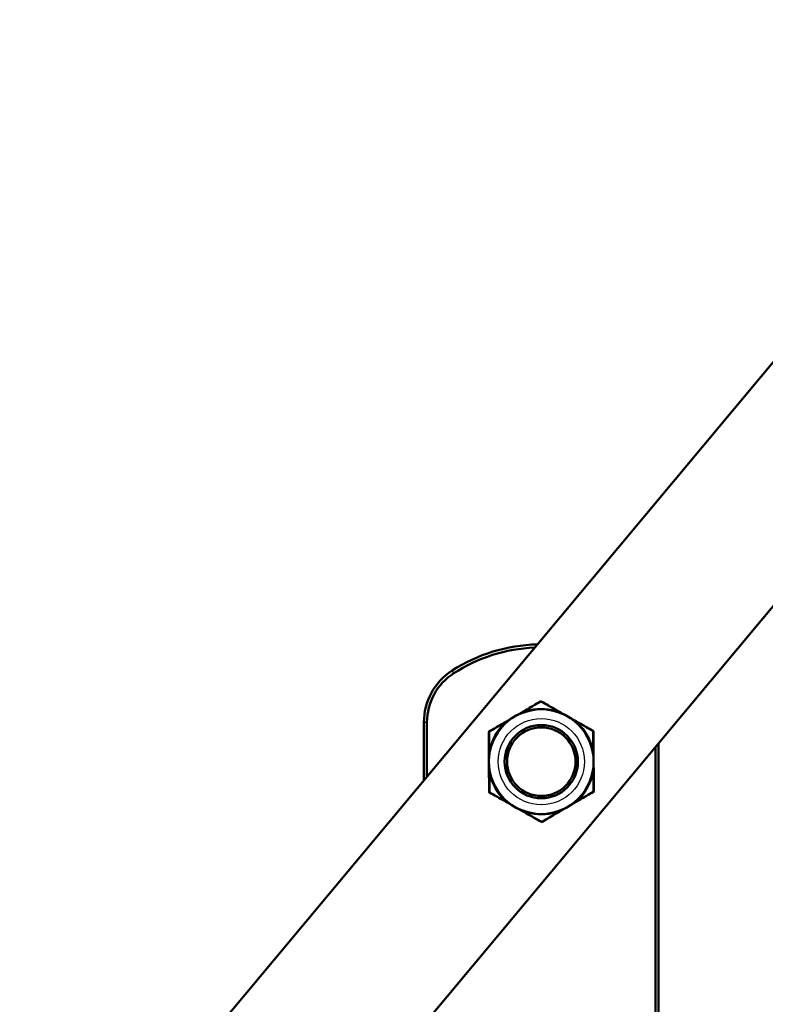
# Model space of a CAD drawing. Header units: millimetres. Extents: x 196 to 2279, y -1387 to 2348.
# Tile 48 of 82: x 1429 to 1550, y -854 to -694. Entities that reach past the tile are written whole.
import ezdxf

# ---------------------------------------------------------------- set-up
doc = ezdxf.new("R2010")
doc.units = ezdxf.units.MM
doc.header["$LTSCALE"] = 0.75
doc.layers.add('Visible', color=7, linetype='Continuous', lineweight=50)
doc.layers.add('Visible Narrow', color=7, linetype='Continuous', lineweight=25)

msp = doc.modelspace()

# ---------------------------------------------------------------- linework, layer by layer
at = {"layer": 'Visible', "extrusion": (1, -2.22045e-16, -2.96645e-13)}
for p, q in [((1429.33, -896.17, 92.75), (2126.64, -60.74, 51.19)), ((1448.83, -912.44, 92.75), (2146.14, -77.02, 51.19)), ((1494.94, -817.56, 52.2), (1494.94, -808.18, 52.2)), ((1495.44, -808.18, 52.7), (1495.44, -816.97, 52.7)), ((1532.54, -1198.81, 52.7), (1532.54, -812.16, 52.7)), ((1533.04, -811.56, 52.2), (1533.04, -1198.81, 52.2))]:
    msp.add_line(p, q, dxfattribs=at)
at = {"layer": 'Visible', "extrusion": (-2.96645e-13, -2.22045e-16, -1)}
for centre, radius in [((-1513.99, -814.56, -99.2), 8.5), ((-1513.99, -814.56, -103.22), 5.95), ((-1513.99, -814.56, -104.7), 5.56)]:
    msp.add_circle(centre, radius, dxfattribs=at)
for centre, radius, start, end in [((-1513.99, -822.19, -52.2), 26.68, 57.1446, 88.607), ((-1504.94, -808.18, -52.2), 10, 0, 57.1446)]:
    msp.add_arc(centre, radius, start, end, dxfattribs=at)
at = {"layer": 'Visible'}
for centre, radius, start, end in [((1513.99, -822.19, 52.7), 26.18, 92.3596, 122.8554), ((1504.94, -808.18, 52.7), 9.5, 122.8554, 180), ((1513.93, -804.86, 96.98), 0.1, 60.3797, 120.3796), ((1505.56, -809.77, 96.98), 0.1, 120.3797, 180.3796), ((1522.36, -809.66, 96.98), 0.1, 0.3797, 60.3796), ((1505.62, -819.47, 96.98), 0.1, 180.3797, 240.3796), ((1522.42, -819.35, 96.98), 0.1, 300.3797, 0.3796), ((1514.06, -824.26, 96.98), 0.1, 240.3797, 300.3796)]:
    msp.add_arc(centre, radius, start, end, dxfattribs=at)
for points in [[(1511.46, -806.19, 97.59), (1512.28, -805.71, 97.46), (1513.08, -805.24, 97.25), (1513.88, -804.77, 96.98)], [(1513.98, -804.77, 96.98), (1514.77, -805.23, 97.25), (1515.58, -805.69, 97.46), (1516.41, -806.16, 97.59)], [(1508.34, -808.02, 97.67), (1508.79, -807.76, 97.77), (1509.24, -807.49, 97.82), (1509.69, -807.23, 97.85)], [(1509.69, -807.23, 97.85), (1510.15, -806.96, 97.82), (1510.6, -806.7, 97.77), (1511.04, -806.44, 97.67)], [(1511.04, -806.44, 97.67), (1511.18, -806.35, 97.64), (1511.32, -806.27, 97.62), (1511.46, -806.19, 97.59)], [(1516.41, -806.16, 97.59), (1516.55, -806.24, 97.62), (1516.69, -806.32, 97.64), (1516.83, -806.4, 97.67)], [(1516.83, -806.4, 97.67), (1517.28, -806.65, 97.77), (1517.74, -806.91, 97.82), (1518.19, -807.17, 97.85)], [(1518.19, -807.17, 97.85), (1518.65, -807.43, 97.82), (1519.1, -807.69, 97.77), (1519.55, -807.95, 97.67)], [(1505.51, -809.68, 96.98), (1506.3, -809.22, 97.25), (1507.1, -808.75, 97.46), (1507.92, -808.27, 97.59)], [(1507.92, -808.27, 97.59), (1508.06, -808.18, 97.62), (1508.2, -808.1, 97.64), (1508.34, -808.02, 97.67)], [(1519.55, -807.95, 97.67), (1519.69, -808.03, 97.64), (1519.83, -808.11, 97.62), (1519.98, -808.19, 97.59)], [(1519.98, -808.19, 97.59), (1520.8, -808.65, 97.46), (1521.61, -809.11, 97.25), (1522.41, -809.57, 96.98)], [(1505.48, -812.56, 97.59), (1505.47, -811.62, 97.46), (1505.47, -810.69, 97.25), (1505.46, -809.77, 96.98)], [(1522.46, -809.65, 96.98), (1522.46, -810.57, 97.25), (1522.47, -811.5, 97.46), (1522.48, -812.45, 97.59)], [(1505.48, -813.05, 97.67), (1505.48, -812.89, 97.64), (1505.48, -812.73, 97.62), (1505.48, -812.56, 97.59)], [(1505.49, -814.62, 97.85), (1505.49, -814.09, 97.82), (1505.48, -813.57, 97.77), (1505.48, -813.05, 97.67)], [(1522.48, -812.45, 97.59), (1522.48, -812.61, 97.62), (1522.48, -812.78, 97.64), (1522.48, -812.94, 97.67)], [(1522.48, -812.94, 97.67), (1522.48, -813.46, 97.77), (1522.49, -813.98, 97.82), (1522.49, -814.5, 97.85)], [(1505.5, -816.18, 97.67), (1505.5, -815.67, 97.77), (1505.49, -815.14, 97.82), (1505.49, -814.62, 97.85)], [(1522.49, -814.5, 97.85), (1522.49, -815.03, 97.82), (1522.5, -815.55, 97.77), (1522.5, -816.07, 97.67)], [(1505.5, -816.67, 97.59), (1505.5, -816.51, 97.62), (1505.5, -816.34, 97.64), (1505.5, -816.18, 97.67)], [(1505.52, -819.47, 96.98), (1505.52, -818.55, 97.25), (1505.51, -817.62, 97.46), (1505.5, -816.67, 97.59)], [(1522.5, -816.07, 97.67), (1522.5, -816.23, 97.64), (1522.5, -816.39, 97.62), (1522.5, -816.56, 97.59)], [(1522.5, -816.56, 97.59), (1522.51, -817.51, 97.46), (1522.52, -818.44, 97.25), (1522.52, -819.35, 96.98)], [(1508.01, -820.94, 97.59), (1507.18, -820.47, 97.46), (1506.37, -820.01, 97.25), (1505.57, -819.55, 96.98)], [(1522.47, -819.44, 96.98), (1521.68, -819.91, 97.25), (1520.88, -820.38, 97.46), (1520.06, -820.86, 97.59)], [(1508.43, -821.18, 97.67), (1508.29, -821.1, 97.64), (1508.15, -821.02, 97.62), (1508.01, -820.94, 97.59)], [(1509.79, -821.95, 97.85), (1509.33, -821.69, 97.82), (1508.88, -821.43, 97.77), (1508.43, -821.18, 97.67)], [(1519.64, -821.1, 97.67), (1519.19, -821.36, 97.77), (1518.74, -821.63, 97.82), (1518.29, -821.89, 97.85)], [(1520.06, -820.86, 97.59), (1519.92, -820.94, 97.62), (1519.78, -821.02, 97.64), (1519.64, -821.1, 97.67)], [(1511.15, -822.72, 97.67), (1510.7, -822.47, 97.77), (1510.25, -822.21, 97.82), (1509.79, -821.95, 97.85)], [(1511.57, -822.96, 97.59), (1511.43, -822.88, 97.62), (1511.29, -822.8, 97.64), (1511.15, -822.72, 97.67)], [(1514.01, -824.35, 96.98), (1513.21, -823.89, 97.25), (1512.4, -823.43, 97.46), (1511.57, -822.96, 97.59)], [(1516.52, -822.93, 97.59), (1515.7, -823.41, 97.46), (1514.9, -823.88, 97.25), (1514.11, -824.35, 96.98)], [(1516.94, -822.69, 97.67), (1516.8, -822.77, 97.64), (1516.66, -822.85, 97.62), (1516.52, -822.93, 97.59)], [(1518.29, -821.89, 97.85), (1517.84, -822.16, 97.82), (1517.38, -822.42, 97.77), (1516.94, -822.69, 97.67)]]:
    msp.add_open_spline(points, degree=3, dxfattribs=at)
at = {"layer": 'Visible Narrow', "extrusion": (1, -2.22045e-16, -2.96645e-13)}
for p, q in [((1499.79, -800.2, 52.7), (1499.52, -799.78, 52.2)), ((1495.44, -808.18, 52.7), (1494.94, -808.18, 52.2))]:
    msp.add_line(p, q, dxfattribs=at)
at = {"layer": 'Visible Narrow'}
msp.add_circle((1513.99, -814.56, 100.7), 7, dxfattribs=at)
at = {"layer": 'Visible Narrow', "extrusion": (-2.96645e-13, -2.22045e-16, -1)}
for start, end in [(73.5099, 105.7308), (13.5099, 45.7308), (133.5099, 165.7308), (313.5099, 345.7308), (193.5099, 225.7308), (253.5099, 285.7308)]:
    msp.add_arc((-1513.99, -814.56, -97.77), 8.65, start, end, dxfattribs=at)
at = {"layer": 'Visible Narrow', "extrusion": (-0.848239, -0.497254, 0.182291)}
msp.add_arc((1460.08, 259.32, -862.92), 0.2, 134.0111, 180, dxfattribs=at)
at = {"layer": 'Visible Narrow', "extrusion": (-0.941506, -0.336995, 4.23634e-12)}
msp.add_arc((1268.32, 98.03, -1150.93), 0.3, 314.9961, 0, dxfattribs=at)
at = {"layer": 'Visible Narrow', "extrusion": (-0.854525, -0.500939, 0.137281)}
msp.add_arc((1460.08, 219.7, -874.33), 0.2, 119.0374, 180, dxfattribs=at)
at = {"layer": 'Visible Narrow', "extrusion": (-0.861089, 0.489571, -0.137281)}
for centre, start, end in [((-48.48, -139, -1713.83), 119.0374, 180), ((-31.88, -139, -1713.83), 360, 60.9626)]:
    msp.add_arc(centre, 0.2, start, end, dxfattribs=at)
at = {"layer": 'Visible Narrow', "extrusion": (-0.94589, 0.324489, 3.12746e-13)}
msp.add_arc((270.41, 98.03, -1696.38), 0.3, 314.9961, 360, dxfattribs=at)
at = {"layer": 'Visible Narrow', "extrusion": (-0.854754, 0.485969, -0.182291)}
for centre, start, end in [((-48.48, -216.99, -1706.21), 134.0111, 180), ((-31.88, -216.99, -1706.21), 360, 45.9889)]:
    msp.add_arc(centre, 0.2, start, end, dxfattribs=at)
at = {"layer": 'Visible Narrow', "extrusion": (-0.854525, -0.500939, -0.137281)}
for centre, start, end in [((1460.08, -25.8, -897.06), 119.0374, 180), ((1476.68, -25.8, -897.06), 360, 60.9626)]:
    msp.add_arc(centre, 0.2, start, end, dxfattribs=at)
at = {"layer": 'Visible Narrow', "extrusion": (-0.848239, -0.497254, -0.182291)}
for centre, start, end in [((1460.08, -66.68, -895.45), 134.0111, 180), ((1476.68, -66.68, -895.45), 0, 45.9889)]:
    msp.add_arc(centre, 0.2, start, end, dxfattribs=at)
at = {"layer": 'Visible Narrow', "extrusion": (-0.75396, -0.65692, 1.4187e-13)}
msp.add_arc((1599.92, 98.03, -606.39), 0.3, 314.9961, 360, dxfattribs=at)
at = {"layer": 'Visible Narrow', "extrusion": (-0.762599, 0.646871, 5.21675e-12)}
msp.add_arc((-366.97, 98.03, -1681.48), 0.3, 314.9961, 360, dxfattribs=at)
at = {"layer": 'Visible Narrow', "extrusion": (-0.854754, 0.485969, 0.182291)}
msp.add_arc((-48.48, 409.63, -1673.68), 0.2, 134.0111, 180, dxfattribs=at)
at = {"layer": 'Visible Narrow', "extrusion": (-0.861089, 0.489571, 0.137281)}
for centre, start, end in [((-48.48, 332.9, -1691.1), 119.0374, 180), ((-31.88, 332.9, -1691.1), 0, 60.9626)]:
    msp.add_arc(centre, 0.2, start, end, dxfattribs=at)
at = {"layer": 'Visible Narrow', "extrusion": (0.006563, -0.99051, 0.137281)}
msp.add_arc((1500.26, -16.25, 828.13), 0.2, 119.0374, 180, dxfattribs=at)
at = {"layer": 'Visible Narrow', "extrusion": (0.006515, -0.983223, 0.182291)}
msp.add_arc((1500.26, -53.99, 827.02), 0.2, 134.0111, 180, dxfattribs=at)
at = {"layer": 'Visible Narrow', "extrusion": (-0.178907, -0.983866, 2.9447e-12)}
msp.add_arc((1626.49, 98.03, 530.55), 0.3, 314.9961, 360, dxfattribs=at)
at = {"layer": 'Visible Narrow', "extrusion": (-0.191929, 0.981409, 3.65859e-13)}
msp.add_arc((-1338.31, 98.03, -1090), 0.3, 314.9961, 360, dxfattribs=at)
at = {"layer": 'Visible Narrow', "extrusion": (-0.006563, 0.99051, -0.137281)}
msp.add_arc((-1516.86, -16.25, -828.13), 0.2, 119.0374, 180, dxfattribs=at)
at = {"layer": 'Visible Narrow', "extrusion": (-0.006515, 0.983223, -0.182291)}
msp.add_arc((-1516.86, -53.99, -827.02), 0.2, 134.0111, 180, dxfattribs=at)
at = {"layer": 'Visible Narrow', "extrusion": (0.006515, -0.983223, -0.182291)}
msp.add_arc((1500.26, 246.63, 794.49), 0.2, 134.0111, 180, dxfattribs=at)
at = {"layer": 'Visible Narrow', "extrusion": (0.006563, -0.99051, -0.137281)}
msp.add_arc((1500.26, 210.15, 805.4), 0.2, 119.0374, 180, dxfattribs=at)
at = {"layer": 'Visible Narrow', "extrusion": (0.191929, -0.981409, 4.09147e-13)}
msp.add_arc((1320.71, 98.03, 1090), 0.3, 314.9961, 360, dxfattribs=at)
at = {"layer": 'Visible Narrow', "extrusion": (0.178907, 0.983866, 2.84038e-12)}
msp.add_arc((-1644.09, 98.03, -530.55), 0.3, 314.9961, 360, dxfattribs=at)
at = {"layer": 'Visible Narrow', "extrusion": (-0.006563, 0.99051, 0.137281)}
msp.add_arc((-1516.86, 210.15, -805.4), 0.2, 119.0374, 180, dxfattribs=at)
at = {"layer": 'Visible Narrow', "extrusion": (-0.006515, 0.983223, 0.182291)}
msp.add_arc((-1516.86, 246.63, -794.49), 0.2, 134.0111, 180, dxfattribs=at)
at = {"layer": 'Visible Narrow', "extrusion": (0.762599, -0.646871, -1.49301e-12)}
msp.add_arc((349.37, 98.03, 1681.48), 0.3, 314.9961, 360, dxfattribs=at)
at = {"layer": 'Visible Narrow', "extrusion": (0.75396, 0.65692, 1.93001e-13)}
msp.add_arc((-1617.52, 98.03, 606.39), 0.3, 314.9961, 360, dxfattribs=at)
at = {"layer": 'Visible Narrow', "extrusion": (0.848239, 0.497254, -0.182291)}
msp.add_arc((-1476.68, 259.32, 862.92), 0.2, 134.0111, 180, dxfattribs=at)
at = {"layer": 'Visible Narrow', "extrusion": (0.854525, 0.500939, -0.137281)}
msp.add_arc((-1476.68, 219.7, 874.33), 0.2, 119.0374, 180, dxfattribs=at)
at = {"layer": 'Visible Narrow', "extrusion": (0.854754, -0.485969, -0.182291)}
msp.add_arc((31.88, 409.63, 1673.68), 0.2, 134.0111, 180, dxfattribs=at)
at = {"layer": 'Visible Narrow', "extrusion": (0.94589, -0.324489, -2.60454e-13)}
msp.add_arc((-288.01, 98.03, 1696.38), 0.3, 314.9961, 360, dxfattribs=at)
at = {"layer": 'Visible Narrow', "extrusion": (0.941506, 0.336995, 3.18525e-12)}
msp.add_arc((-1285.92, 98.03, 1150.93), 0.3, 314.9961, 360, dxfattribs=at)
at = {"layer": 'Visible Narrow'}
for points in [[(1513.93, -804.88, 97.17), (1513.14, -805.33, 97.43), (1512.34, -805.8, 97.64), (1511.54, -806.27, 97.77)], [(1513.93, -804.88, 97.17), (1513.91, -804.81, 97.13), (1513.89, -804.77, 97.06), (1513.88, -804.77, 96.98)], [(1516.34, -806.23, 97.77), (1515.52, -805.77, 97.64), (1514.72, -805.32, 97.43), (1513.93, -804.88, 97.17)], [(1509.69, -807.23, 97.85), (1509.23, -807.5, 97.88), (1508.78, -807.78, 97.87), (1508.35, -808.09, 97.81)], [(1511.1, -806.47, 97.81), (1510.62, -806.71, 97.87), (1510.15, -806.96, 97.88), (1509.69, -807.23, 97.85)], [(1518.19, -807.17, 97.85), (1517.73, -806.91, 97.88), (1517.26, -806.66, 97.87), (1516.78, -806.44, 97.81)], [(1519.55, -808.01, 97.81), (1519.11, -807.71, 97.87), (1518.65, -807.43, 97.88), (1518.19, -807.17, 97.85)], [(1507.95, -808.37, 97.77), (1507.15, -808.84, 97.64), (1506.35, -809.31, 97.43), (1505.57, -809.77, 97.17)], [(1522.35, -809.66, 97.17), (1521.56, -809.21, 97.43), (1520.76, -808.75, 97.64), (1519.95, -808.29, 97.77)], [(1505.57, -809.77, 97.17), (1505.51, -809.76, 97.13), (1505.46, -809.76, 97.06), (1505.46, -809.77, 96.98)], [(1505.57, -809.77, 97.17), (1505.57, -810.68, 97.43), (1505.58, -811.6, 97.64), (1505.58, -812.54, 97.77)], [(1522.35, -809.66, 97.17), (1522.39, -809.61, 97.13), (1522.42, -809.57, 97.06), (1522.41, -809.57, 96.98)], [(1522.37, -812.43, 97.77), (1522.37, -811.49, 97.64), (1522.36, -810.57, 97.43), (1522.35, -809.66, 97.17)], [(1505.54, -813.02, 97.81), (1505.5, -813.55, 97.87), (1505.49, -814.09, 97.88), (1505.49, -814.62, 97.85)], [(1522.49, -814.5, 97.85), (1522.49, -813.97, 97.88), (1522.46, -813.44, 97.87), (1522.42, -812.91, 97.81)], [(1505.49, -814.62, 97.85), (1505.49, -815.15, 97.88), (1505.52, -815.68, 97.87), (1505.56, -816.21, 97.81)], [(1522.44, -816.1, 97.81), (1522.48, -815.57, 97.87), (1522.49, -815.04, 97.88), (1522.49, -814.5, 97.85)], [(1505.61, -816.69, 97.77), (1505.62, -817.63, 97.64), (1505.63, -818.55, 97.43), (1505.64, -819.46, 97.17)], [(1522.41, -819.35, 97.17), (1522.41, -818.44, 97.43), (1522.41, -817.52, 97.64), (1522.4, -816.58, 97.77)], [(1505.52, -819.47, 96.98), (1505.52, -819.48, 97.06), (1505.57, -819.47, 97.13), (1505.64, -819.46, 97.17)], [(1505.64, -819.46, 97.17), (1505.59, -819.51, 97.13), (1505.56, -819.55, 97.06), (1505.57, -819.55, 96.98)], [(1505.64, -819.46, 97.17), (1506.42, -819.91, 97.43), (1507.22, -820.37, 97.64), (1508.04, -820.83, 97.77)], [(1520.03, -820.75, 97.77), (1520.83, -820.28, 97.64), (1521.63, -819.81, 97.43), (1522.41, -819.35, 97.17)], [(1522.41, -819.35, 97.17), (1522.48, -819.36, 97.13), (1522.52, -819.36, 97.06), (1522.52, -819.35, 96.98)], [(1508.44, -821.11, 97.81), (1508.87, -821.41, 97.87), (1509.33, -821.69, 97.88), (1509.79, -821.95, 97.85)], [(1518.29, -821.89, 97.85), (1518.75, -821.62, 97.88), (1519.2, -821.34, 97.87), (1519.63, -821.04, 97.81)], [(1509.79, -821.95, 97.85), (1510.25, -822.21, 97.88), (1510.73, -822.46, 97.87), (1511.2, -822.68, 97.81)], [(1511.65, -822.89, 97.77), (1512.46, -823.35, 97.64), (1513.26, -823.8, 97.43), (1514.06, -824.24, 97.17)], [(1514.06, -824.24, 97.17), (1514.84, -823.79, 97.43), (1515.64, -823.33, 97.64), (1516.45, -822.85, 97.77)], [(1516.89, -822.65, 97.81), (1517.36, -822.42, 97.87), (1517.83, -822.16, 97.88), (1518.29, -821.89, 97.85)], [(1514.06, -824.24, 97.17), (1514.08, -824.31, 97.13), (1514.1, -824.35, 97.06), (1514.11, -824.35, 96.98)]]:
    msp.add_open_spline(points, degree=3, dxfattribs=at)
for points, knots in [([(1513.98, -804.77, 96.98), (1513.97, -804.77, 97.02), (1513.96, -804.78, 97.06), (1513.95, -804.8, 97.09), (1513.95, -804.82, 97.13), (1513.94, -804.85, 97.15), (1513.93, -804.88, 97.17)], [0, 0, 0, 0, 0.0001165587, 0.0001165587, 0.0001165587, 0.0002331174, 0.0002331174, 0.0002331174, 0.0002331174]), ([(1511.54, -806.27, 97.77), (1511.42, -806.32, 97.78), (1511.3, -806.38, 97.79), (1511.18, -806.44, 97.81), (1511.15, -806.45, 97.81), (1511.12, -806.46, 97.81), (1511.1, -806.47, 97.81)], [0, 0, 0, 0, 0.0004000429, 0.0004000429, 0.0004000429, 0.0004882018, 0.0004882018, 0.0004882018, 0.0004882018]), ([(1516.78, -806.44, 97.81), (1516.66, -806.38, 97.8), (1516.54, -806.33, 97.79), (1516.42, -806.27, 97.77), (1516.39, -806.26, 97.77), (1516.36, -806.25, 97.77), (1516.34, -806.23, 97.77)], [0, 0, 0, 0, 0.000400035, 0.000400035, 0.000400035, 0.0004882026, 0.0004882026, 0.0004882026, 0.0004882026]), ([(1508.35, -808.09, 97.81), (1508.24, -808.16, 97.8), (1508.13, -808.24, 97.79), (1508.02, -808.32, 97.77), (1508, -808.33, 97.77), (1507.98, -808.35, 97.77), (1507.95, -808.37, 97.77)], [0, 0, 0, 0, 0.000400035, 0.000400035, 0.000400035, 0.0004882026, 0.0004882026, 0.0004882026, 0.0004882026]), ([(1519.95, -808.29, 97.77), (1519.84, -808.21, 97.78), (1519.73, -808.13, 97.79), (1519.62, -808.06, 97.81), (1519.59, -808.04, 97.81), (1519.57, -808.03, 97.81), (1519.55, -808.01, 97.81)], [0, 0, 0, 0, 0.0004000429, 0.0004000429, 0.0004000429, 0.0004882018, 0.0004882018, 0.0004882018, 0.0004882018]), ([(1505.51, -809.68, 96.98), (1505.5, -809.68, 97.02), (1505.51, -809.69, 97.06), (1505.52, -809.71, 97.09), (1505.53, -809.73, 97.13), (1505.55, -809.75, 97.15), (1505.57, -809.77, 97.17)], [0, 0, 0, 0, 0.0001165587, 0.0001165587, 0.0001165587, 0.0002331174, 0.0002331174, 0.0002331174, 0.0002331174]), ([(1522.46, -809.65, 96.98), (1522.46, -809.65, 97.02), (1522.45, -809.65, 97.06), (1522.43, -809.65, 97.09), (1522.41, -809.65, 97.13), (1522.38, -809.66, 97.15), (1522.35, -809.66, 97.17)], [0, 0, 0, 0, 0.0001165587, 0.0001165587, 0.0001165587, 0.0002331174, 0.0002331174, 0.0002331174, 0.0002331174]), ([(1505.58, -812.54, 97.77), (1505.57, -812.67, 97.78), (1505.56, -812.8, 97.79), (1505.55, -812.94, 97.81), (1505.55, -812.97, 97.81), (1505.54, -812.99, 97.81), (1505.54, -813.02, 97.81)], [0, 0, 0, 0, 0.0004000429, 0.0004000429, 0.0004000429, 0.0004882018, 0.0004882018, 0.0004882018, 0.0004882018]), ([(1522.42, -812.91, 97.81), (1522.41, -812.78, 97.8), (1522.4, -812.65, 97.79), (1522.38, -812.52, 97.77), (1522.38, -812.49, 97.77), (1522.38, -812.46, 97.77), (1522.37, -812.43, 97.77)], [0, 0, 0, 0, 0.000400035, 0.000400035, 0.000400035, 0.0004882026, 0.0004882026, 0.0004882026, 0.0004882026]), ([(1505.56, -816.21, 97.81), (1505.57, -816.34, 97.8), (1505.59, -816.47, 97.79), (1505.6, -816.61, 97.77), (1505.6, -816.63, 97.77), (1505.6, -816.66, 97.77), (1505.61, -816.69, 97.77)], [0, 0, 0, 0, 0.000400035, 0.000400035, 0.000400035, 0.0004882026, 0.0004882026, 0.0004882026, 0.0004882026]), ([(1522.4, -816.58, 97.77), (1522.41, -816.45, 97.78), (1522.42, -816.32, 97.79), (1522.43, -816.18, 97.81), (1522.44, -816.16, 97.81), (1522.44, -816.13, 97.81), (1522.44, -816.1, 97.81)], [0, 0, 0, 0, 0.0004000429, 0.0004000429, 0.0004000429, 0.0004882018, 0.0004882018, 0.0004882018, 0.0004882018]), ([(1522.47, -819.44, 96.98), (1522.48, -819.44, 97.02), (1522.47, -819.43, 97.06), (1522.46, -819.41, 97.09), (1522.45, -819.39, 97.13), (1522.43, -819.37, 97.15), (1522.41, -819.35, 97.17)], [0, 0, 0, 0, 0.0001165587, 0.0001165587, 0.0001165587, 0.0002331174, 0.0002331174, 0.0002331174, 0.0002331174]), ([(1508.04, -820.83, 97.77), (1508.14, -820.91, 97.78), (1508.25, -820.99, 97.79), (1508.36, -821.06, 97.81), (1508.39, -821.08, 97.81), (1508.41, -821.09, 97.81), (1508.44, -821.11, 97.81)], [0, 0, 0, 0, 0.0004000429, 0.0004000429, 0.0004000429, 0.0004882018, 0.0004882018, 0.0004882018, 0.0004882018]), ([(1519.63, -821.04, 97.81), (1519.74, -820.96, 97.8), (1519.85, -820.88, 97.79), (1519.96, -820.81, 97.77), (1519.98, -820.79, 97.77), (1520.01, -820.77, 97.77), (1520.03, -820.75, 97.77)], [0, 0, 0, 0, 0.000400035, 0.000400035, 0.000400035, 0.0004882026, 0.0004882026, 0.0004882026, 0.0004882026]), ([(1511.2, -822.68, 97.81), (1511.32, -822.74, 97.8), (1511.44, -822.8, 97.79), (1511.57, -822.85, 97.77), (1511.59, -822.86, 97.77), (1511.62, -822.87, 97.77), (1511.65, -822.89, 97.77)], [0, 0, 0, 0, 0.000400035, 0.000400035, 0.000400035, 0.0004882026, 0.0004882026, 0.0004882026, 0.0004882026]), ([(1516.45, -822.85, 97.77), (1516.57, -822.8, 97.78), (1516.69, -822.74, 97.79), (1516.81, -822.68, 97.81), (1516.83, -822.67, 97.81), (1516.86, -822.66, 97.81), (1516.89, -822.65, 97.81)], [0, 0, 0, 0, 0.0004000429, 0.0004000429, 0.0004000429, 0.0004882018, 0.0004882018, 0.0004882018, 0.0004882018]), ([(1514.01, -824.35, 96.98), (1514.01, -824.35, 97.02), (1514.02, -824.34, 97.06), (1514.03, -824.32, 97.09), (1514.04, -824.3, 97.13), (1514.05, -824.28, 97.15), (1514.06, -824.24, 97.17)], [0, 0, 0, 0, 0.0001165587, 0.0001165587, 0.0001165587, 0.0002331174, 0.0002331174, 0.0002331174, 0.0002331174])]:
    msp.add_open_spline(points, degree=3, knots=knots, dxfattribs=at)

doc.saveas('drawing.dxf')
